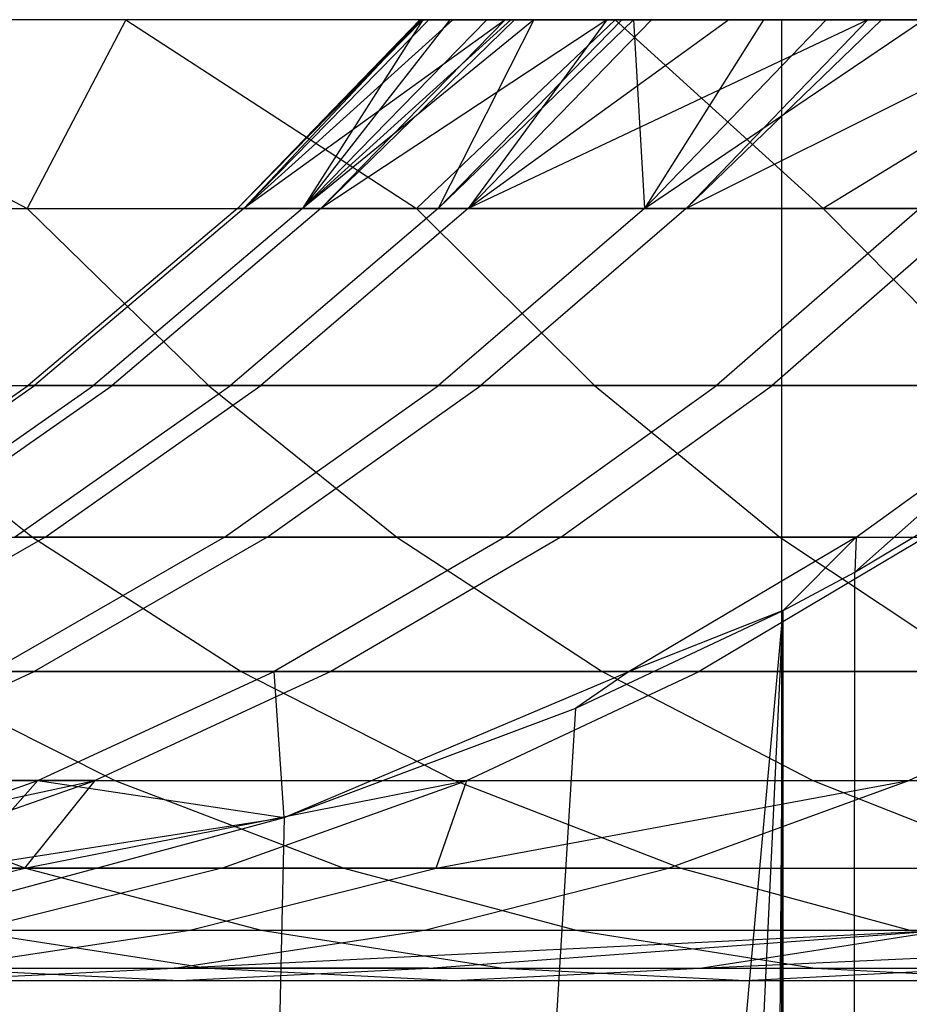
# Model space of a CAD drawing. Extents: x 0.1 to 12.1, y -6 to 6.
# Tile 32 of 181: x 5.145 to 5.33, y 0.727 to 0.932. Entities that reach past the tile are written whole.
import ezdxf

# ---------------------------------------------------------------- set-up
doc = ezdxf.new("R2010")
doc.units = 0
doc.header["$LTSCALE"] = 2.54
doc.layers.get('0').update_dxf_attribs({"linetype": 'CONTINUOUS'})

# ---------------------------------------------------------------- blocks, each defined once
blk = doc.blocks.new('DROPS_COLOR_C_STL')
at = {"color": 0}
for p, q in [((5.30375, 0.93168, 26.46034), (4.87623, 0.93168, 26.39025)), ((5.30375, 0.93168, 26.46034), (4.87623, 0.93168, 26.39025)), ((5.16723, 0.93168, 19.03611), (5.07099, 0.93168, 18.87152)), ((5.07099, 0.93168, 18.87152), (5.1467, 0.89239, 18.92625)), ((5.07099, 0.93168, 18.87152), (5.1467, 0.89239, 18.92625)), ((5.16723, 0.93168, 19.03611), (5.07099, 0.93168, 18.87152)), ((5.16723, 0.93168, 19.03611), (5.1467, 0.89239, 18.92625)), ((5.16723, 0.93168, 19.03611), (5.1467, 0.89239, 18.92625)), ((5.26907, 0.93168, 19.19771), (5.16723, 0.93168, 19.03611)), ((5.16723, 0.93168, 19.03611), (5.22767, 0.89239, 19.06097)), ((5.16723, 0.93168, 19.03611), (5.22767, 0.89239, 19.06097)), ((5.26907, 0.93168, 19.19771), (5.16723, 0.93168, 19.03611)), ((5.22865, 0.93168, 16.14872), (5.19046, 0.89239, 15.94325)), ((5.22842, 0.93168, 15.97235), (5.19046, 0.89239, 15.94325)), ((5.22865, 0.93168, 16.14872), (5.19046, 0.89239, 15.94325)), ((5.22842, 0.93168, 15.97235), (5.19046, 0.89239, 15.94325)), ((5.22898, 0.93168, 15.94413), (5.19046, 0.89239, 15.94325)), ((5.22898, 0.93168, 15.94413), (5.19046, 0.89239, 15.94325)), ((5.19177, 0.89239, 16.21262), (5.23027, 0.93168, 16.21137)), ((5.22865, 0.93168, 16.14872), (5.19177, 0.89239, 16.21262)), ((5.22865, 0.93168, 16.14872), (5.19177, 0.89239, 16.21262)), ((5.24615, 0.93168, 16.47748), (5.19177, 0.89239, 16.21262)), ((5.24615, 0.93168, 16.47748), (5.19177, 0.89239, 16.21262)), ((5.23523, 0.93168, 16.32441), (5.19177, 0.89239, 16.21262)), ((5.23523, 0.93168, 16.32441), (5.19177, 0.89239, 16.21262)), ((5.19177, 0.89239, 16.21262), (5.23027, 0.93168, 16.21137)), ((5.24733, 0.93168, 15.61774), (5.20396, 0.89239, 15.67394)), ((5.20396, 0.89239, 15.67394), (5.24236, 0.93168, 15.67693)), ((5.24733, 0.93168, 15.61774), (5.20396, 0.89239, 15.67394)), ((5.2521, 0.93168, 15.56764), (5.20396, 0.89239, 15.67394)), ((5.2521, 0.93168, 15.56764), (5.20396, 0.89239, 15.67394)), ((5.22898, 0.93168, 15.94413), (5.20396, 0.89239, 15.67394)), ((5.22898, 0.93168, 15.94413), (5.20396, 0.89239, 15.67394)), ((5.23461, 0.93168, 15.79533), (5.20396, 0.89239, 15.67394)), ((5.23461, 0.93168, 15.79533), (5.20396, 0.89239, 15.67394)), ((5.20396, 0.89239, 15.67394), (5.24236, 0.93168, 15.67693)), ((5.26728, 0.93168, 16.67351), (5.20778, 0.89239, 16.48084)), ((5.24811, 0.93168, 16.49935), (5.20778, 0.89239, 16.48084)), ((5.26728, 0.93168, 16.67351), (5.20778, 0.89239, 16.48084)), ((5.24811, 0.93168, 16.49935), (5.20778, 0.89239, 16.48084)), ((5.24615, 0.93168, 16.47748), (5.20778, 0.89239, 16.48084)), ((5.24615, 0.93168, 16.47748), (5.20778, 0.89239, 16.48084)), ((5.26907, 0.93168, 19.19771), (5.22767, 0.89239, 19.06097)), ((5.26907, 0.93168, 19.19771), (5.22767, 0.89239, 19.06097)), ((5.22898, 0.93168, 15.94413), (5.22842, 0.93168, 15.97235)), ((5.22842, 0.93168, 15.97235), (5.22865, 0.93168, 16.14872)), ((5.22842, 0.93168, 15.97235), (5.22865, 0.93168, 16.14872)), ((5.22898, 0.93168, 15.94413), (5.22842, 0.93168, 15.97235)), ((5.22865, 0.93168, 16.14872), (5.23027, 0.93168, 16.21137)), ((5.22865, 0.93168, 16.14872), (5.23027, 0.93168, 16.21137)), ((5.23461, 0.93168, 15.79533), (5.22898, 0.93168, 15.94413)), ((5.23461, 0.93168, 15.79533), (5.22898, 0.93168, 15.94413)), ((5.23027, 0.93168, 16.21137), (5.23523, 0.93168, 16.32441)), ((5.23027, 0.93168, 16.21137), (5.23523, 0.93168, 16.32441)), ((5.23222, 0.89239, 15.40605), (5.27286, 0.93168, 15.39305)), ((5.2521, 0.93168, 15.56764), (5.23222, 0.89239, 15.40605)), ((5.2521, 0.93168, 15.56764), (5.23222, 0.89239, 15.40605)), ((5.2704, 0.93168, 15.41115), (5.23222, 0.89239, 15.40605)), ((5.2704, 0.93168, 15.41115), (5.23222, 0.89239, 15.40605)), ((5.23222, 0.89239, 15.40605), (5.27286, 0.93168, 15.39305)), ((5.24236, 0.93168, 15.67693), (5.23461, 0.93168, 15.79533)), ((5.24236, 0.93168, 15.67693), (5.23461, 0.93168, 15.79533)), ((5.23523, 0.93168, 16.32441), (5.24615, 0.93168, 16.47748)), ((5.23523, 0.93168, 16.32441), (5.24615, 0.93168, 16.47748)), ((5.23847, 0.89239, 16.74772), (5.2766, 0.93168, 16.74226)), ((5.26728, 0.93168, 16.67351), (5.23847, 0.89239, 16.74772)), ((5.26728, 0.93168, 16.67351), (5.23847, 0.89239, 16.74772)), ((5.32162, 0.93168, 17.00498), (5.23847, 0.89239, 16.74772)), ((5.32162, 0.93168, 17.00498), (5.23847, 0.89239, 16.74772)), ((5.29271, 0.93168, 16.8467), (5.23847, 0.89239, 16.74772)), ((5.29271, 0.93168, 16.8467), (5.23847, 0.89239, 16.74772)), ((5.23847, 0.89239, 16.74772), (5.2766, 0.93168, 16.74226)), ((5.24733, 0.93168, 15.61774), (5.24236, 0.93168, 15.67693)), ((5.24733, 0.93168, 15.61774), (5.24236, 0.93168, 15.67693)), ((5.24615, 0.93168, 16.47748), (5.24811, 0.93168, 16.49935)), ((5.24615, 0.93168, 16.47748), (5.24811, 0.93168, 16.49935)), ((5.2521, 0.93168, 15.56764), (5.24733, 0.93168, 15.61774)), ((5.2521, 0.93168, 15.56764), (5.24733, 0.93168, 15.61774)), ((5.24811, 0.93168, 16.49935), (5.26728, 0.93168, 16.67351)), ((5.24811, 0.93168, 16.49935), (5.26728, 0.93168, 16.67351)), ((5.2704, 0.93168, 15.41115), (5.2521, 0.93168, 15.56764)), ((5.2704, 0.93168, 15.41115), (5.2521, 0.93168, 15.56764)), ((5.26728, 0.93168, 16.67351), (5.2766, 0.93168, 16.74226)), ((5.26728, 0.93168, 16.67351), (5.2766, 0.93168, 16.74226)), ((5.37654, 0.93168, 19.35627), (5.26907, 0.93168, 19.19771)), ((5.26907, 0.93168, 19.19771), (5.31233, 0.89239, 19.19341)), ((5.26907, 0.93168, 19.19771), (5.31233, 0.89239, 19.19341)), ((5.37654, 0.93168, 19.35627), (5.26907, 0.93168, 19.19771)), ((5.27286, 0.93168, 15.39305), (5.2704, 0.93168, 15.41115)), ((5.27286, 0.93168, 15.39305), (5.2704, 0.93168, 15.41115)), ((5.2999, 0.93168, 15.21967), (5.27286, 0.93168, 15.39305)), ((5.27286, 0.93168, 15.39305), (5.27512, 0.89239, 15.14078)), ((5.27286, 0.93168, 15.39305), (5.27512, 0.89239, 15.14078)), ((5.2999, 0.93168, 15.21967), (5.27286, 0.93168, 15.39305)), ((5.27512, 0.89239, 15.14078), (5.33323, 0.93168, 15.04726)), ((5.27512, 0.89239, 15.14078), (5.33323, 0.93168, 15.04726)), ((5.27512, 0.89239, 15.14078), (5.31297, 0.93168, 15.14798)), ((5.2999, 0.93168, 15.21967), (5.27512, 0.89239, 15.14078)), ((5.2999, 0.93168, 15.21967), (5.27512, 0.89239, 15.14078)), ((5.27512, 0.89239, 15.14078), (5.31297, 0.93168, 15.14798)), ((5.2766, 0.93168, 16.74226), (5.29271, 0.93168, 16.8467)), ((5.2766, 0.93168, 16.74226), (5.29271, 0.93168, 16.8467)), ((5.36255, 0.93168, 17.19062), (5.28384, 0.89239, 17.01252)), ((5.32445, 0.93168, 17.019), (5.28384, 0.89239, 17.01252)), ((5.36255, 0.93168, 17.19062), (5.28384, 0.89239, 17.01252)), ((5.32445, 0.93168, 17.019), (5.28384, 0.89239, 17.01252)), ((5.32162, 0.93168, 17.00498), (5.28384, 0.89239, 17.01252)), ((5.32162, 0.93168, 17.00498), (5.28384, 0.89239, 17.01252)), ((5.29271, 0.93168, 16.8467), (5.32162, 0.93168, 17.00498)), ((5.29271, 0.93168, 16.8467), (5.32162, 0.93168, 17.00498)), ((5.31297, 0.93168, 15.14798), (5.2999, 0.93168, 15.21967)), ((5.31297, 0.93168, 15.14798), (5.2999, 0.93168, 15.21967)), ((5.30375, -0.86832, 26.46034), (5.30375, 0.93168, 26.46034)), ((5.73521, 0.93168, 26.4994), (5.30375, 0.93168, 26.46034)), ((5.30375, -0.86832, 26.46034), (5.30375, 0.93168, 26.46034)), ((5.73521, 0.93168, 26.4994), (5.30375, 0.93168, 26.46034)), ((5.37654, 0.93168, 19.35627), (5.31233, 0.89239, 19.19341)), ((5.37654, 0.93168, 19.35627), (5.31233, 0.89239, 19.19341)), ((5.33323, 0.93168, 15.04726), (5.31297, 0.93168, 15.14798)), ((5.33323, 0.93168, 15.04726), (5.31297, 0.93168, 15.14798)), ((5.32162, 0.93168, 17.00498), (5.32445, 0.93168, 17.019)), ((5.32162, 0.93168, 17.00498), (5.32445, 0.93168, 17.019)), ((5.32445, 0.93168, 17.019), (5.36255, 0.93168, 17.19062)), ((5.32445, 0.93168, 17.019), (5.36255, 0.93168, 17.19062)), ((5.06969, 0.89239, 18.7897), (5.1467, 0.89239, 18.92625)), ((5.06969, 0.89239, 18.7897), (5.1467, 0.89239, 18.92625)), ((5.1467, 0.89239, 18.92625), (5.18438, 0.85555, 18.90432)), ((5.1467, 0.89239, 18.92625), (5.18438, 0.85555, 18.90432)), ((5.1467, 0.89239, 18.92625), (5.22767, 0.89239, 19.06097)), ((5.1467, 0.89239, 18.92625), (5.22767, 0.89239, 19.06097)), ((5.19046, 0.89239, 15.94325), (5.14689, 0.85555, 15.94226)), ((5.19046, 0.89239, 15.94325), (5.14689, 0.85555, 15.94226)), ((5.19177, 0.89239, 16.21262), (5.1482, 0.85555, 16.21403)), ((5.19177, 0.89239, 16.21262), (5.1482, 0.85555, 16.21403)), ((5.20396, 0.89239, 15.67394), (5.1605, 0.85555, 15.67055)), ((5.20396, 0.89239, 15.67394), (5.1605, 0.85555, 15.67055)), ((5.20778, 0.89239, 16.48084), (5.16435, 0.85555, 16.48464)), ((5.20778, 0.89239, 16.48084), (5.16435, 0.85555, 16.48464)), ((5.23222, 0.89239, 15.40605), (5.18901, 0.85555, 15.40027)), ((5.23222, 0.89239, 15.40605), (5.18901, 0.85555, 15.40027)), ((5.19046, 0.89239, 15.94325), (5.19177, 0.89239, 16.21262)), ((5.20396, 0.89239, 15.67394), (5.19046, 0.89239, 15.94325)), ((5.19046, 0.89239, 15.94325), (5.19177, 0.89239, 16.21262)), ((5.20396, 0.89239, 15.67394), (5.19046, 0.89239, 15.94325)), ((5.19177, 0.89239, 16.21262), (5.20778, 0.89239, 16.48084)), ((5.19177, 0.89239, 16.21262), (5.20778, 0.89239, 16.48084)), ((5.23847, 0.89239, 16.74772), (5.19532, 0.85555, 16.7539)), ((5.23847, 0.89239, 16.74772), (5.19532, 0.85555, 16.7539)), ((5.23222, 0.89239, 15.40605), (5.20396, 0.89239, 15.67394)), ((5.23222, 0.89239, 15.40605), (5.20396, 0.89239, 15.67394)), ((5.20778, 0.89239, 16.48084), (5.23847, 0.89239, 16.74772)), ((5.20778, 0.89239, 16.48084), (5.23847, 0.89239, 16.74772)), ((5.22767, 0.89239, 19.06097), (5.26473, 0.85555, 19.03801)), ((5.22767, 0.89239, 19.06097), (5.31233, 0.89239, 19.19341)), ((5.22767, 0.89239, 19.06097), (5.26473, 0.85555, 19.03801)), ((5.22767, 0.89239, 19.06097), (5.31233, 0.89239, 19.19341)), ((5.27512, 0.89239, 15.14078), (5.23222, 0.89239, 15.40605)), ((5.27512, 0.89239, 15.14078), (5.23222, 0.89239, 15.40605)), ((5.27512, 0.89239, 15.14078), (5.2323, 0.85555, 15.13264)), ((5.27512, 0.89239, 15.14078), (5.2323, 0.85555, 15.13264)), ((5.23847, 0.89239, 16.74772), (5.28384, 0.89239, 17.01252)), ((5.23847, 0.89239, 16.74772), (5.28384, 0.89239, 17.01252)), ((5.28384, 0.89239, 17.01252), (5.2411, 0.85555, 17.02106)), ((5.28384, 0.89239, 17.01252), (5.2411, 0.85555, 17.02106)), ((5.33245, 0.89239, 14.87867), (5.27512, 0.89239, 15.14078)), ((5.33245, 0.89239, 14.87867), (5.27512, 0.89239, 15.14078)), ((5.28384, 0.89239, 17.01252), (5.34393, 0.89239, 17.27509)), ((5.28384, 0.89239, 17.01252), (5.34393, 0.89239, 17.27509)), ((5.33245, 0.89239, 14.87867), (5.29014, 0.85555, 14.8682)), ((5.33245, 0.89239, 14.87867), (5.29014, 0.85555, 14.8682)), ((5.34393, 0.89239, 17.27509), (5.30172, 0.85555, 17.28597)), ((5.34393, 0.89239, 17.27509), (5.30172, 0.85555, 17.28597)), ((5.31233, 0.89239, 19.19341), (5.34874, 0.85555, 19.16944)), ((5.31233, 0.89239, 19.19341), (5.34874, 0.85555, 19.16944)), ((5.31233, 0.89239, 19.19341), (5.4007, 0.89239, 19.32361)), ((5.31233, 0.89239, 19.19341), (5.4007, 0.89239, 19.32361)), ((5.10151, 0.82396, 15.94123), (5.14689, 0.85555, 15.94226)), ((5.10151, 0.82396, 15.94123), (5.14689, 0.85555, 15.94226)), ((5.10284, 0.82396, 16.2155), (5.1482, 0.85555, 16.21403)), ((5.10284, 0.82396, 16.2155), (5.1482, 0.85555, 16.21403)), ((5.10796, 0.85555, 18.76881), (5.14779, 0.82396, 18.74706)), ((5.10796, 0.85555, 18.76881), (5.18438, 0.85555, 18.90432)), ((5.10796, 0.85555, 18.76881), (5.14779, 0.82396, 18.74706)), ((5.10796, 0.85555, 18.76881), (5.18438, 0.85555, 18.90432)), ((5.11525, 0.82396, 15.66702), (5.1605, 0.85555, 15.67055)), ((5.11525, 0.82396, 15.66702), (5.1605, 0.85555, 15.67055)), ((5.11914, 0.82396, 16.48859), (5.16435, 0.85555, 16.48464)), ((5.11914, 0.82396, 16.48859), (5.16435, 0.85555, 16.48464)), ((5.14403, 0.82396, 15.39425), (5.18901, 0.85555, 15.40027)), ((5.14403, 0.82396, 15.39425), (5.18901, 0.85555, 15.40027)), ((5.14689, 0.85555, 15.94226), (5.1605, 0.85555, 15.67055)), ((5.1482, 0.85555, 16.21403), (5.14689, 0.85555, 15.94226)), ((5.1482, 0.85555, 16.21403), (5.14689, 0.85555, 15.94226)), ((5.14689, 0.85555, 15.94226), (5.1605, 0.85555, 15.67055)), ((5.16435, 0.85555, 16.48464), (5.1482, 0.85555, 16.21403)), ((5.16435, 0.85555, 16.48464), (5.1482, 0.85555, 16.21403)), ((5.15039, 0.82396, 16.76033), (5.19532, 0.85555, 16.7539)), ((5.15039, 0.82396, 16.76033), (5.19532, 0.85555, 16.7539)), ((5.1605, 0.85555, 15.67055), (5.18901, 0.85555, 15.40027)), ((5.1605, 0.85555, 15.67055), (5.18901, 0.85555, 15.40027)), ((5.19532, 0.85555, 16.7539), (5.16435, 0.85555, 16.48464)), ((5.19532, 0.85555, 16.7539), (5.16435, 0.85555, 16.48464)), ((5.18438, 0.85555, 18.90432), (5.2236, 0.82396, 18.88148)), ((5.18438, 0.85555, 18.90432), (5.26473, 0.85555, 19.03801)), ((5.18438, 0.85555, 18.90432), (5.2236, 0.82396, 18.88148)), ((5.18438, 0.85555, 18.90432), (5.26473, 0.85555, 19.03801)), ((5.18771, 0.82396, 15.12416), (5.2323, 0.85555, 15.13264)), ((5.18771, 0.82396, 15.12416), (5.2323, 0.85555, 15.13264)), ((5.18901, 0.85555, 15.40027), (5.2323, 0.85555, 15.13264)), ((5.18901, 0.85555, 15.40027), (5.2323, 0.85555, 15.13264)), ((5.2411, 0.85555, 17.02106), (5.19532, 0.85555, 16.7539)), ((5.2411, 0.85555, 17.02106), (5.19532, 0.85555, 16.7539)), ((5.19659, 0.82396, 17.02995), (5.2411, 0.85555, 17.02106)), ((5.19659, 0.82396, 17.02995), (5.2411, 0.85555, 17.02106)), ((5.2323, 0.85555, 15.13264), (5.29014, 0.85555, 14.8682)), ((5.2323, 0.85555, 15.13264), (5.29014, 0.85555, 14.8682)), ((5.30172, 0.85555, 17.28597), (5.2411, 0.85555, 17.02106)), ((5.30172, 0.85555, 17.28597), (5.2411, 0.85555, 17.02106)), ((5.24608, 0.82396, 14.85729), (5.29014, 0.85555, 14.8682)), ((5.24608, 0.82396, 14.85729), (5.29014, 0.85555, 14.8682)), ((5.25777, 0.82396, 17.2973), (5.30172, 0.85555, 17.28597)), ((5.25777, 0.82396, 17.2973), (5.30172, 0.85555, 17.28597)), ((5.26473, 0.85555, 19.03801), (5.30331, 0.82396, 19.01411)), ((5.26473, 0.85555, 19.03801), (5.34874, 0.85555, 19.16944)), ((5.26473, 0.85555, 19.03801), (5.30331, 0.82396, 19.01411)), ((5.26473, 0.85555, 19.03801), (5.34874, 0.85555, 19.16944)), ((5.29014, 0.85555, 14.8682), (5.36261, 0.85555, 14.60657)), ((5.29014, 0.85555, 14.8682), (5.36261, 0.85555, 14.60657)), ((5.37692, 0.85555, 17.54742), (5.30172, 0.85555, 17.28597)), ((5.37692, 0.85555, 17.54742), (5.30172, 0.85555, 17.28597)), ((5.36261, 0.85555, 14.60657), (5.31893, 0.81666, 14.55414)), ((5.36261, 0.85555, 14.60657), (5.31893, 0.81666, 14.55414)), ((5.31922, 0.82396, 14.59325), (5.36261, 0.85555, 14.60657)), ((5.31922, 0.82396, 14.59325), (5.36261, 0.85555, 14.60657)), ((5.31893, 0.81666, 14.55414), (5.36281, 0.84295, 14.54884)), ((5.31893, 0.81666, 14.55414), (5.36281, 0.84295, 14.54884)), ((5.07573, 0.82396, 18.6106), (5.14779, 0.82396, 18.74706)), ((5.07573, 0.82396, 18.6106), (5.14779, 0.82396, 18.74706)), ((5.15039, 0.82396, 16.76033), (5.10144, 0.796, 16.76734)), ((5.15039, 0.82396, 16.76033), (5.10144, 0.796, 16.76734)), ((5.11914, 0.82396, 16.48859), (5.15039, 0.82396, 16.76033)), ((5.11914, 0.82396, 16.48859), (5.15039, 0.82396, 16.76033)), ((5.18771, 0.82396, 15.12416), (5.13913, 0.796, 15.11493)), ((5.18771, 0.82396, 15.12416), (5.13913, 0.796, 15.11493)), ((5.18771, 0.82396, 15.12416), (5.14403, 0.82396, 15.39425)), ((5.18771, 0.82396, 15.12416), (5.14403, 0.82396, 15.39425)), ((5.14779, 0.82396, 18.74706), (5.19119, 0.796, 18.72337)), ((5.14779, 0.82396, 18.74706), (5.2236, 0.82396, 18.88148)), ((5.14779, 0.82396, 18.74706), (5.19119, 0.796, 18.72337)), ((5.14779, 0.82396, 18.74706), (5.2236, 0.82396, 18.88148)), ((5.19659, 0.82396, 17.02995), (5.1481, 0.796, 17.03964)), ((5.19659, 0.82396, 17.02995), (5.1481, 0.796, 17.03964)), ((5.15039, 0.82396, 16.76033), (5.19659, 0.82396, 17.02995)), ((5.15039, 0.82396, 16.76033), (5.19659, 0.82396, 17.02995)), ((5.24608, 0.82396, 14.85729), (5.18771, 0.82396, 15.12416)), ((5.24608, 0.82396, 14.85729), (5.18771, 0.82396, 15.12416)), ((5.19659, 0.82396, 17.02995), (5.25777, 0.82396, 17.2973)), ((5.19659, 0.82396, 17.02995), (5.25777, 0.82396, 17.2973)), ((5.24608, 0.82396, 14.85729), (5.19808, 0.796, 14.8454)), ((5.24608, 0.82396, 14.85729), (5.19808, 0.796, 14.8454)), ((5.25777, 0.82396, 17.2973), (5.20989, 0.796, 17.30964)), ((5.25777, 0.82396, 17.2973), (5.20989, 0.796, 17.30964)), ((5.2236, 0.82396, 18.88148), (5.26634, 0.796, 18.85661)), ((5.2236, 0.82396, 18.88148), (5.30331, 0.82396, 19.01411)), ((5.2236, 0.82396, 18.88148), (5.26634, 0.796, 18.85661)), ((5.2236, 0.82396, 18.88148), (5.30331, 0.82396, 19.01411)), ((5.31922, 0.82396, 14.59325), (5.24608, 0.82396, 14.85729)), ((5.31922, 0.82396, 14.59325), (5.24608, 0.82396, 14.85729)), ((5.25777, 0.82396, 17.2973), (5.33366, 0.82396, 17.56115)), ((5.25777, 0.82396, 17.2973), (5.33366, 0.82396, 17.56115)), ((5.31922, 0.82396, 14.59325), (5.27195, 0.796, 14.57875)), ((5.31922, 0.82396, 14.59325), (5.27195, 0.796, 14.57875)), ((5.33366, 0.82396, 17.56115), (5.28653, 0.796, 17.57611)), ((5.33366, 0.82396, 17.56115), (5.28653, 0.796, 17.57611)), ((5.30331, 0.82396, 19.01411), (5.34534, 0.796, 18.98806)), ((5.30331, 0.82396, 19.01411), (5.38665, 0.82396, 19.14448)), ((5.30331, 0.82396, 19.01411), (5.34534, 0.796, 18.98806)), ((5.30331, 0.82396, 19.01411), (5.38665, 0.82396, 19.14448)), ((5.30401, 0.80873, 14.55602), (5.31922, 0.82396, 14.59325)), ((5.30401, 0.80873, 14.55602), (5.31922, 0.82396, 14.59325)), ((5.31922, 0.82396, 14.59325), (5.31893, 0.81666, 14.55414)), ((5.31922, 0.82396, 14.59325), (5.31893, 0.81666, 14.55414)), ((5.30401, 0.80873, 14.55602), (5.31893, 0.81666, 14.55414)), ((5.30401, 0.80873, 14.55602), (5.31893, 0.81666, 14.55414)), ((5.31771, -0.75263, 14.55429), (5.31893, 0.81666, 14.55414)), ((5.31771, -0.75263, 14.55429), (5.31893, 0.81666, 14.55414)), ((5.16849, -0.69295, 14.5748), (5.30401, 0.80873, 14.55602)), ((5.16849, -0.69295, 14.5748), (5.30401, 0.80873, 14.55602)), ((5.23174, -0.71332, 14.56564), (5.30401, 0.80873, 14.55602)), ((5.23174, -0.71332, 14.56564), (5.30401, 0.80873, 14.55602)), ((5.26088, 0.7884, 14.56165), (5.30401, 0.80873, 14.55602)), ((5.26088, 0.7884, 14.56165), (5.30401, 0.80873, 14.55602)), ((5.30401, 0.80873, 14.55602), (5.27195, 0.796, 14.57875)), ((5.30401, 0.80873, 14.55602), (5.27195, 0.796, 14.57875)), ((5.29281, -0.73973, 14.55745), (5.30401, 0.80873, 14.55602)), ((5.29281, -0.73973, 14.55745), (5.30401, 0.80873, 14.55602)), ((5.30382, -0.74527, 14.55604), (5.30401, 0.80873, 14.55602)), ((5.30382, -0.74527, 14.55604), (5.30401, 0.80873, 14.55602)), ((5.09838, 0.7733, 17.04957), (5.1481, 0.796, 17.03964)), ((5.09838, 0.7733, 17.04957), (5.1481, 0.796, 17.03964)), ((5.1481, 0.796, 17.03964), (5.10144, 0.796, 16.76734)), ((5.1481, 0.796, 17.03964), (5.10144, 0.796, 16.76734)), ((5.11977, 0.796, 18.5881), (5.16492, 0.7733, 18.56504)), ((5.11977, 0.796, 18.5881), (5.19119, 0.796, 18.72337)), ((5.11977, 0.796, 18.5881), (5.16492, 0.7733, 18.56504)), ((5.11977, 0.796, 18.5881), (5.19119, 0.796, 18.72337)), ((5.13913, 0.796, 15.11493), (5.19808, 0.796, 14.8454)), ((5.13913, 0.796, 15.11493), (5.19808, 0.796, 14.8454)), ((5.20989, 0.796, 17.30964), (5.1481, 0.796, 17.03964)), ((5.20989, 0.796, 17.30964), (5.1481, 0.796, 17.03964)), ((5.14887, 0.7733, 14.83322), (5.19808, 0.796, 14.8454)), ((5.14887, 0.7733, 14.83322), (5.19808, 0.796, 14.8454)), ((5.20989, 0.796, 17.30964), (5.16079, 0.7733, 17.32229)), ((5.20989, 0.796, 17.30964), (5.16079, 0.7733, 17.32229)), ((5.19119, 0.796, 18.72337), (5.2357, 0.7733, 18.69907)), ((5.19119, 0.796, 18.72337), (5.26634, 0.796, 18.85661)), ((5.19119, 0.796, 18.72337), (5.2357, 0.7733, 18.69907)), ((5.19119, 0.796, 18.72337), (5.26634, 0.796, 18.85661)), ((5.20012, 0.76566, 14.57014), (5.19808, 0.796, 14.8454)), ((5.19808, 0.796, 14.8454), (5.27195, 0.796, 14.57875)), ((5.20012, 0.76566, 14.57014), (5.19808, 0.796, 14.8454)), ((5.19808, 0.796, 14.8454), (5.27195, 0.796, 14.57875)), ((5.20012, 0.76566, 14.57014), (5.27195, 0.796, 14.57875)), ((5.20012, 0.76566, 14.57014), (5.27195, 0.796, 14.57875)), ((5.28653, 0.796, 17.57611), (5.20989, 0.796, 17.30964)), ((5.28653, 0.796, 17.57611), (5.20989, 0.796, 17.30964)), ((5.2382, 0.7733, 17.59146), (5.28653, 0.796, 17.57611)), ((5.2382, 0.7733, 17.59146), (5.28653, 0.796, 17.57611)), ((5.27195, 0.796, 14.57875), (5.26088, 0.7884, 14.56165)), ((5.27195, 0.796, 14.57875), (5.26088, 0.7884, 14.56165)), ((5.26634, 0.796, 18.85661), (5.31016, 0.7733, 18.8311)), ((5.26634, 0.796, 18.85661), (5.34534, 0.796, 18.98806)), ((5.26634, 0.796, 18.85661), (5.31016, 0.7733, 18.8311)), ((5.26634, 0.796, 18.85661), (5.34534, 0.796, 18.98806)), ((5.37759, 0.796, 17.83774), (5.28653, 0.796, 17.57611)), ((5.37759, 0.796, 17.83774), (5.28653, 0.796, 17.57611)), ((5.33018, 0.7733, 17.85572), (5.37759, 0.796, 17.83774)), ((5.33018, 0.7733, 17.85572), (5.37759, 0.796, 17.83774)), ((5.16849, -0.69295, 14.5748), (5.26088, 0.7884, 14.56165)), ((5.16849, -0.69295, 14.5748), (5.26088, 0.7884, 14.56165)), ((5.20012, 0.76566, 14.57014), (5.26088, 0.7884, 14.56165)), ((5.20012, 0.76566, 14.57014), (5.26088, 0.7884, 14.56165)), ((5.07551, 0.75511, 17.19829), (5.16079, 0.7733, 17.32229)), ((5.07551, 0.75511, 17.19829), (5.16079, 0.7733, 17.32229)), ((5.14887, 0.7733, 14.83322), (5.08932, 0.7733, 15.10546)), ((5.14887, 0.7733, 14.83322), (5.08932, 0.7733, 15.10546)), ((5.09689, 0.75511, 14.82035), (5.14887, 0.7733, 14.83322)), ((5.09689, 0.75511, 14.82035), (5.14887, 0.7733, 14.83322)), ((5.098, 0.7733, 18.42938), (5.14633, 0.75511, 18.40634)), ((5.098, 0.7733, 18.42938), (5.16492, 0.7733, 18.56504)), ((5.098, 0.7733, 18.42938), (5.14633, 0.75511, 18.40634)), ((5.098, 0.7733, 18.42938), (5.16492, 0.7733, 18.56504)), ((5.16079, 0.7733, 17.32229), (5.09838, 0.7733, 17.04957)), ((5.16079, 0.7733, 17.32229), (5.09838, 0.7733, 17.04957)), ((5.10895, 0.75511, 17.33566), (5.16079, 0.7733, 17.32229)), ((5.10895, 0.75511, 17.33566), (5.16079, 0.7733, 17.32229)), ((5.13272, 0.75511, 14.68374), (5.14887, 0.7733, 14.83322)), ((5.13272, 0.75511, 14.68374), (5.14887, 0.7733, 14.83322)), ((5.14619, 0.75511, 17.47219), (5.16079, 0.7733, 17.32229)), ((5.14619, 0.75511, 17.47219), (5.16079, 0.7733, 17.32229)), ((5.14619, 0.75511, 17.47219), (5.2382, 0.7733, 17.59146)), ((5.14619, 0.75511, 17.47219), (5.2382, 0.7733, 17.59146)), ((5.14887, 0.7733, 14.83322), (5.20012, 0.76566, 14.57014)), ((5.14887, 0.7733, 14.83322), (5.20012, 0.76566, 14.57014)), ((5.16079, 0.7733, 17.32229), (5.2382, 0.7733, 17.59146)), ((5.16079, 0.7733, 17.32229), (5.2382, 0.7733, 17.59146)), ((5.16492, 0.7733, 18.56504), (5.2126, 0.75511, 18.54068)), ((5.16492, 0.7733, 18.56504), (5.2357, 0.7733, 18.69907)), ((5.16492, 0.7733, 18.56504), (5.2126, 0.75511, 18.54068)), ((5.16492, 0.7733, 18.56504), (5.2357, 0.7733, 18.69907)), ((5.18717, 0.75511, 17.60765), (5.2382, 0.7733, 17.59146)), ((5.18717, 0.75511, 17.60765), (5.2382, 0.7733, 17.59146)), ((5.23182, 0.75511, 17.74182), (5.2382, 0.7733, 17.59146)), ((5.23182, 0.75511, 17.74182), (5.2382, 0.7733, 17.59146)), ((5.23182, 0.75511, 17.74182), (5.33018, 0.7733, 17.85572)), ((5.23182, 0.75511, 17.74182), (5.33018, 0.7733, 17.85572)), ((5.2357, 0.7733, 18.69907), (5.28269, 0.75511, 18.67342)), ((5.2357, 0.7733, 18.69907), (5.31016, 0.7733, 18.8311)), ((5.2357, 0.7733, 18.69907), (5.28269, 0.75511, 18.67342)), ((5.2357, 0.7733, 18.69907), (5.31016, 0.7733, 18.8311)), ((5.2382, 0.7733, 17.59146), (5.33018, 0.7733, 17.85572)), ((5.2382, 0.7733, 17.59146), (5.33018, 0.7733, 17.85572)), ((5.28012, 0.75511, 17.87471), (5.33018, 0.7733, 17.85572)), ((5.28012, 0.75511, 17.87471), (5.33018, 0.7733, 17.85572)), ((5.31016, 0.7733, 18.8311), (5.35643, 0.75511, 18.80416)), ((5.31016, 0.7733, 18.8311), (5.38844, 0.7733, 18.96136)), ((5.31016, 0.7733, 18.8311), (5.38844, 0.7733, 18.96136)), ((5.31016, 0.7733, 18.8311), (5.35643, 0.75511, 18.80416)), ((5.33018, 0.7733, 17.85572), (5.43624, 0.7733, 18.11392)), ((5.33018, 0.7733, 17.85572), (5.43624, 0.7733, 18.11392)), ((5.13272, 0.75511, 14.68374), (5.20012, 0.76566, 14.57014)), ((5.13272, 0.75511, 14.68374), (5.20012, 0.76566, 14.57014)), ((5.13677, 0.74852, 14.57966), (5.20012, 0.76566, 14.57014)), ((5.13677, 0.74852, 14.57966), (5.20012, 0.76566, 14.57014)), ((5.20012, 0.76566, 14.57014), (5.16849, -0.69295, 14.5748)), ((5.20012, 0.76566, 14.57014), (5.16849, -0.69295, 14.5748)), ((5.08377, 0.75511, 18.27023), (5.14633, 0.75511, 18.40634)), ((5.08377, 0.75511, 18.27023), (5.14633, 0.75511, 18.40634)), ((5.09402, 0.74218, 17.48718), (5.14619, 0.75511, 17.47219)), ((5.09402, 0.74218, 17.48718), (5.14619, 0.75511, 17.47219)), ((5.14619, 0.75511, 17.47219), (5.10895, 0.75511, 17.33566)), ((5.14619, 0.75511, 17.47219), (5.10895, 0.75511, 17.33566)), ((5.18717, 0.75511, 17.60765), (5.13543, 0.74218, 17.62408)), ((5.18717, 0.75511, 17.60765), (5.13543, 0.74218, 17.62408)), ((5.18717, 0.75511, 17.60765), (5.14619, 0.75511, 17.47219)), ((5.18717, 0.75511, 17.60765), (5.14619, 0.75511, 17.47219)), ((5.14633, 0.75511, 18.40634), (5.19534, 0.74218, 18.38298)), ((5.14633, 0.75511, 18.40634), (5.2126, 0.75511, 18.54068)), ((5.14633, 0.75511, 18.40634), (5.19534, 0.74218, 18.38298)), ((5.14633, 0.75511, 18.40634), (5.2126, 0.75511, 18.54068)), ((5.18055, 0.74218, 17.75966), (5.23182, 0.75511, 17.74182)), ((5.18055, 0.74218, 17.75966), (5.23182, 0.75511, 17.74182)), ((5.23182, 0.75511, 17.74182), (5.18717, 0.75511, 17.60765)), ((5.23182, 0.75511, 17.74182), (5.18717, 0.75511, 17.60765)), ((5.2126, 0.75511, 18.54068), (5.26095, 0.74218, 18.51599)), ((5.2126, 0.75511, 18.54068), (5.28269, 0.75511, 18.67342)), ((5.2126, 0.75511, 18.54068), (5.26095, 0.74218, 18.51599)), ((5.2126, 0.75511, 18.54068), (5.28269, 0.75511, 18.67342)), ((5.22936, 0.74218, 17.89395), (5.28012, 0.75511, 17.87471)), ((5.22936, 0.74218, 17.89395), (5.28012, 0.75511, 17.87471)), ((5.28012, 0.75511, 17.87471), (5.23182, 0.75511, 17.74182)), ((5.28012, 0.75511, 17.87471), (5.23182, 0.75511, 17.74182)), ((5.28012, 0.75511, 17.87471), (5.38729, 0.75511, 18.13562)), ((5.28012, 0.75511, 17.87471), (5.38729, 0.75511, 18.13562)), ((5.28269, 0.75511, 18.67342), (5.33034, 0.74218, 18.64741)), ((5.28269, 0.75511, 18.67342), (5.35643, 0.75511, 18.80416)), ((5.28269, 0.75511, 18.67342), (5.35643, 0.75511, 18.80416)), ((5.28269, 0.75511, 18.67342), (5.33034, 0.74218, 18.64741)), ((5.12791, 0.7343, 17.77798), (5.18055, 0.74218, 17.75966)), ((5.12791, 0.7343, 17.77798), (5.18055, 0.74218, 17.75966)), ((5.1334, 0.74218, 18.24822), (5.18435, 0.7343, 18.22563)), ((5.1334, 0.74218, 18.24822), (5.19534, 0.74218, 18.38298)), ((5.1334, 0.74218, 18.24822), (5.18435, 0.7343, 18.22563)), ((5.1334, 0.74218, 18.24822), (5.19534, 0.74218, 18.38298)), ((5.13543, 0.74218, 17.62408), (5.18055, 0.74218, 17.75966)), ((5.13543, 0.74218, 17.62408), (5.18055, 0.74218, 17.75966)), ((5.17725, 0.7343, 17.91372), (5.22936, 0.74218, 17.89395)), ((5.17725, 0.7343, 17.91372), (5.22936, 0.74218, 17.89395)), ((5.17725, 0.7343, 17.91372), (5.33767, 0.74218, 18.15763)), ((5.17725, 0.7343, 17.91372), (5.33767, 0.74218, 18.15763)), ((5.18055, 0.74218, 17.75966), (5.22936, 0.74218, 17.89395)), ((5.18055, 0.74218, 17.75966), (5.22936, 0.74218, 17.89395)), ((5.19534, 0.74218, 18.38298), (5.24565, 0.7343, 18.359)), ((5.19534, 0.74218, 18.38298), (5.26095, 0.74218, 18.51599)), ((5.19534, 0.74218, 18.38298), (5.24565, 0.7343, 18.359)), ((5.19534, 0.74218, 18.38298), (5.26095, 0.74218, 18.51599)), ((5.22936, 0.74218, 17.89395), (5.33767, 0.74218, 18.15763)), ((5.22936, 0.74218, 17.89395), (5.33767, 0.74218, 18.15763)), ((5.23016, 0.7343, 18.04772), (5.33767, 0.74218, 18.15763)), ((5.23016, 0.7343, 18.04772), (5.33767, 0.74218, 18.15763)), ((5.26095, 0.74218, 18.51599), (5.31059, 0.7343, 18.49063)), ((5.26095, 0.74218, 18.51599), (5.33034, 0.74218, 18.64741)), ((5.26095, 0.74218, 18.51599), (5.33034, 0.74218, 18.64741)), ((5.26095, 0.74218, 18.51599), (5.31059, 0.7343, 18.49063)), ((5.28671, 0.7343, 18.18023), (5.33767, 0.74218, 18.15763)), ((5.28671, 0.7343, 18.18023), (5.33767, 0.74218, 18.15763)), ((5.28671, 0.7343, 18.18023), (5.45995, 0.74218, 18.41434)), ((5.28671, 0.7343, 18.18023), (5.45995, 0.74218, 18.41434)), ((5.1249, 0.73168, 17.93357), (5.17725, 0.7343, 17.91372)), ((5.1249, 0.73168, 17.93357), (5.17725, 0.7343, 17.91372)), ((5.12658, 0.7343, 18.09029), (5.17837, 0.73168, 18.06901)), ((5.12658, 0.7343, 18.09029), (5.18435, 0.7343, 18.22563)), ((5.12658, 0.7343, 18.09029), (5.17837, 0.73168, 18.06901)), ((5.12658, 0.7343, 18.09029), (5.18435, 0.7343, 18.22563)), ((5.12791, 0.7343, 17.77798), (5.17725, 0.7343, 17.91372)), ((5.12791, 0.7343, 17.77798), (5.17725, 0.7343, 17.91372)), ((5.23016, 0.7343, 18.04772), (5.17725, 0.7343, 17.91372)), ((5.23016, 0.7343, 18.04772), (5.17725, 0.7343, 17.91372)), ((5.17837, 0.73168, 18.06901), (5.23016, 0.7343, 18.04772)), ((5.17837, 0.73168, 18.06901), (5.23016, 0.7343, 18.04772)), ((5.18435, 0.7343, 18.22563), (5.23553, 0.73168, 18.20293)), ((5.18435, 0.7343, 18.22563), (5.24565, 0.7343, 18.359)), ((5.18435, 0.7343, 18.22563), (5.23553, 0.73168, 18.20293)), ((5.18435, 0.7343, 18.22563), (5.24565, 0.7343, 18.359)), ((5.23016, 0.7343, 18.04772), (5.28671, 0.7343, 18.18023)), ((5.23016, 0.7343, 18.04772), (5.28671, 0.7343, 18.18023)), ((5.23553, 0.73168, 18.20293), (5.28671, 0.7343, 18.18023)), ((5.23553, 0.73168, 18.20293), (5.28671, 0.7343, 18.18023)), ((5.24565, 0.7343, 18.359), (5.29619, 0.73168, 18.3349)), ((5.24565, 0.7343, 18.359), (5.31059, 0.7343, 18.49063)), ((5.24565, 0.7343, 18.359), (5.31059, 0.7343, 18.49063)), ((5.24565, 0.7343, 18.359), (5.29619, 0.73168, 18.3349)), ((5.28671, 0.7343, 18.18023), (5.34673, 0.7343, 18.31081)), ((5.28671, 0.7343, 18.18023), (5.34673, 0.7343, 18.31081)), ((5.29619, 0.73168, 18.3349), (5.34673, 0.7343, 18.31081)), ((5.29619, 0.73168, 18.3349), (5.34673, 0.7343, 18.31081)), ((5.31059, 0.7343, 18.49063), (5.36045, 0.73168, 18.46517)), ((5.31059, 0.7343, 18.49063), (5.37927, 0.7343, 18.6207)), ((5.31059, 0.7343, 18.49063), (5.36045, 0.73168, 18.46517)), ((5.31059, 0.7343, 18.49063), (5.37927, 0.7343, 18.6207)), ((5.1249, 0.73168, 17.93357), (5.17837, 0.73168, 18.06901)), ((5.1249, 0.73168, 17.93357), (5.17837, 0.73168, 18.06901)), ((5.17837, 0.73168, 18.06901), (5.23553, 0.73168, 18.20293)), ((5.17837, 0.73168, 18.06901), (5.23553, 0.73168, 18.20293)), ((5.23553, 0.73168, 18.20293), (5.29619, 0.73168, 18.3349)), ((5.23553, 0.73168, 18.20293), (5.29619, 0.73168, 18.3349)), ((5.29619, 0.73168, 18.3349), (5.36045, 0.73168, 18.46517)), ((5.29619, 0.73168, 18.3349), (5.36045, 0.73168, 18.46517))]:
    blk.add_line(p, q, dxfattribs=at)

msp = doc.modelspace()

# ---------------------------------------------------------------- block references
at = {"color": 0}
msp.add_blockref('DROPS_COLOR_C_STL', (0, 0), dxfattribs=at)

doc.saveas('drawing.dxf')
